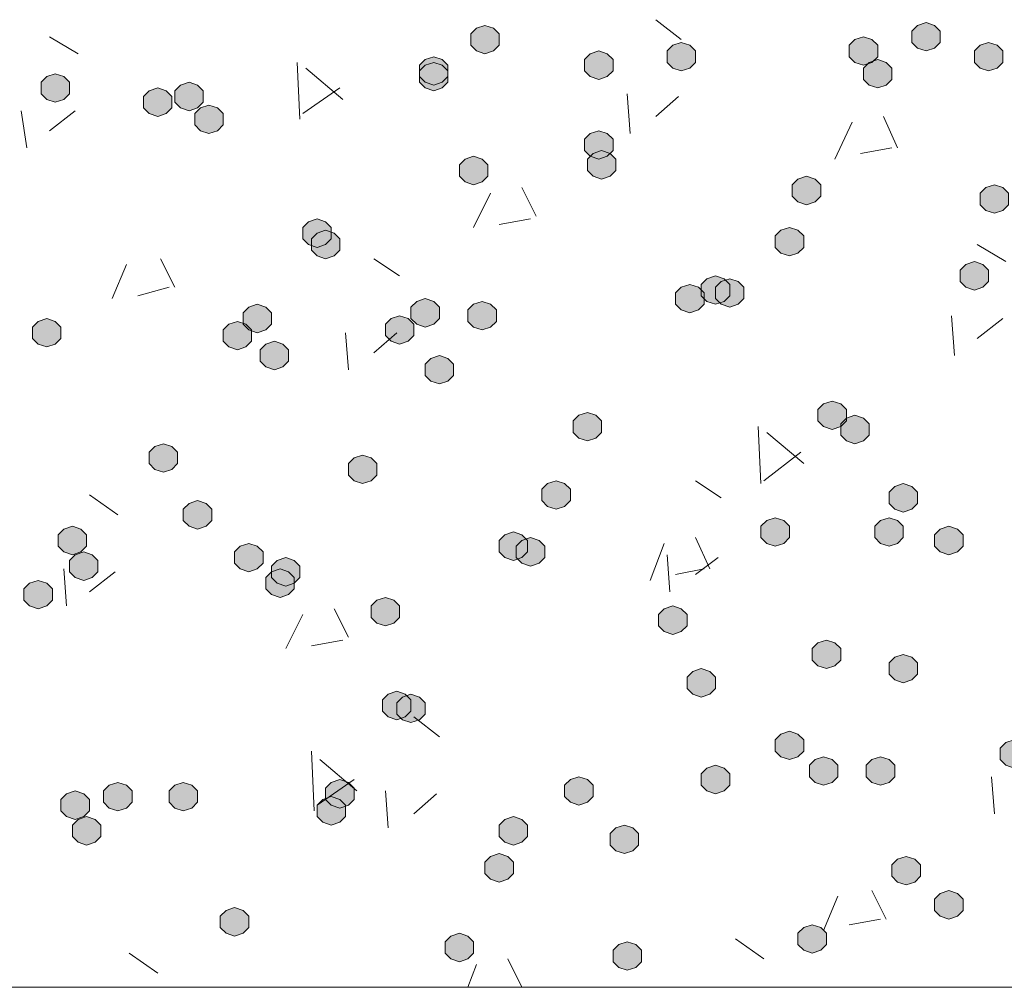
# Model space of a CAD drawing. Header units: millimetres. Extents: x 1527433 to 14789979, y -66543 to 11310.
# Tile 21 of 122: x 1947577 to 1948309, y -64455 to -63736. Entities that reach past the tile are written whole.
import ezdxf

# ---------------------------------------------------------------- set-up
doc = ezdxf.new("R2010")
doc.units = ezdxf.units.MM

msp = doc.modelspace()

# ---------------------------------------------------------------- hatches: boundary and pattern name
h = msp.add_hatch(color=7)
h.dxf.hatch_style = 2
h.paths.add_polyline_path([(1947923.083, -63740.062), (1947916.733, -63742.179), (1947912.5, -63746.412), (1947912.5, -63754.879), (1947916.733, -63759.112), (1947923.083, -63761.229), (1947929.433, -63759.112), (1947933.667, -63754.879), (1947933.667, -63746.412), (1947929.433, -63742.179)])
h = msp.add_hatch(color=7)
h.dxf.hatch_style = 2
h.paths.add_polyline_path([(1948251.167, -63737.945), (1948244.817, -63740.062), (1948240.583, -63744.295), (1948240.583, -63752.762), (1948244.817, -63756.995), (1948251.167, -63759.112), (1948257.517, -63756.995), (1948261.75, -63752.762), (1948261.75, -63744.295), (1948257.517, -63740.062)])
h = msp.add_hatch(color=7)
h.dxf.hatch_style = 2
h.paths.add_polyline_path([(1948204.6, -63748.529), (1948198.25, -63750.645), (1948194.017, -63754.879), (1948194.017, -63763.345), (1948198.25, -63767.579), (1948204.6, -63769.695), (1948210.95, -63767.579), (1948215.183, -63763.345), (1948215.183, -63754.879), (1948210.95, -63750.645)])
h = msp.add_hatch(color=7)
h.dxf.hatch_style = 2
h.paths.add_polyline_path([(1948007.75, -63759.112), (1948001.4, -63761.229), (1947997.167, -63765.462), (1947997.167, -63773.929), (1948001.4, -63778.162), (1948007.75, -63780.279), (1948014.1, -63778.162), (1948018.333, -63773.929), (1948018.333, -63765.462), (1948014.1, -63761.229)])
h = msp.add_hatch(color=7)
h.dxf.hatch_style = 2
h.paths.add_polyline_path([(1948069.133, -63752.762), (1948062.783, -63754.879), (1948058.55, -63759.112), (1948058.55, -63767.579), (1948062.783, -63771.812), (1948069.133, -63773.929), (1948075.483, -63771.812), (1948079.717, -63767.579), (1948079.717, -63759.112), (1948075.483, -63754.879)])
h = msp.add_hatch(color=7)
h.dxf.hatch_style = 2
h.paths.add_polyline_path([(1948297.733, -63752.762), (1948291.383, -63754.879), (1948287.15, -63759.112), (1948287.15, -63767.579), (1948291.383, -63771.812), (1948297.733, -63773.929), (1948304.083, -63771.812), (1948308.317, -63767.579), (1948308.317, -63759.112), (1948304.083, -63754.879)])
h = msp.add_hatch(color=7)
h.dxf.hatch_style = 2
h.paths.add_polyline_path([(1947884.983, -63763.345), (1947878.633, -63765.462), (1947874.4, -63769.695), (1947874.4, -63778.162), (1947878.633, -63782.395), (1947884.983, -63784.512), (1947891.333, -63782.395), (1947895.567, -63778.162), (1947895.567, -63769.695), (1947891.333, -63765.462)])
h = msp.add_hatch(color=7)
h.dxf.hatch_style = 2
h.paths.add_polyline_path([(1948215.183, -63765.462), (1948208.833, -63767.579), (1948204.6, -63771.812), (1948204.6, -63780.279), (1948208.833, -63784.512), (1948215.183, -63786.629), (1948221.533, -63784.512), (1948225.767, -63780.279), (1948225.767, -63771.812), (1948221.533, -63767.579)])
h = msp.add_hatch(color=7)
h.dxf.hatch_style = 2
h.paths.add_polyline_path([(1947884.983, -63767.579), (1947878.633, -63769.695), (1947874.4, -63773.929), (1947874.4, -63782.395), (1947878.633, -63786.629), (1947884.983, -63788.745), (1947891.333, -63786.629), (1947895.567, -63782.395), (1947895.567, -63773.929), (1947891.333, -63769.695)])
h = msp.add_hatch(color=7)
h.dxf.hatch_style = 2
h.paths.add_polyline_path([(1947603.467, -63776.045), (1947597.117, -63778.162), (1947592.883, -63782.395), (1947592.883, -63790.862), (1947597.117, -63795.095), (1947603.467, -63797.212), (1947609.817, -63795.095), (1947614.05, -63790.862), (1947614.05, -63782.395), (1947609.817, -63778.162)])
h = msp.add_hatch(color=7)
h.dxf.hatch_style = 2
h.paths.add_polyline_path([(1947679.667, -63786.629), (1947673.317, -63788.745), (1947669.083, -63792.979), (1947669.083, -63801.445), (1947673.317, -63805.679), (1947679.667, -63807.795), (1947686.017, -63805.679), (1947690.25, -63801.445), (1947690.25, -63792.979), (1947686.017, -63788.745)])
h = msp.add_hatch(color=7)
h.dxf.hatch_style = 2
h.paths.add_polyline_path([(1947702.95, -63782.395), (1947696.6, -63784.512), (1947692.367, -63788.745), (1947692.367, -63797.212), (1947696.6, -63801.445), (1947702.95, -63803.562), (1947709.3, -63801.445), (1947713.533, -63797.212), (1947713.533, -63788.745), (1947709.3, -63784.512)])
h = msp.add_hatch(color=7)
h.dxf.hatch_style = 2
h.paths.add_polyline_path([(1947717.767, -63799.329), (1947711.417, -63801.445), (1947707.183, -63805.679), (1947707.183, -63814.145), (1947711.417, -63818.379), (1947717.767, -63820.495), (1947724.117, -63818.379), (1947728.35, -63814.145), (1947728.35, -63805.679), (1947724.117, -63801.445)])
h = msp.add_hatch(color=7)
h.dxf.hatch_style = 2
h.paths.add_polyline_path([(1948007.75, -63818.379), (1948001.4, -63820.495), (1947997.167, -63824.729), (1947997.167, -63833.195), (1948001.4, -63837.429), (1948007.75, -63839.545), (1948014.1, -63837.429), (1948018.333, -63833.195), (1948018.333, -63824.729), (1948014.1, -63820.495)])
h = msp.add_hatch(color=7)
h.dxf.hatch_style = 2
h.paths.add_polyline_path([(1947914.617, -63837.429), (1947908.267, -63839.545), (1947904.033, -63843.779), (1947904.033, -63852.245), (1947908.267, -63856.479), (1947914.617, -63858.595), (1947920.967, -63856.479), (1947925.2, -63852.245), (1947925.2, -63843.779), (1947920.967, -63839.545)])
h = msp.add_hatch(color=7)
h.dxf.hatch_style = 2
h.paths.add_polyline_path([(1948009.867, -63833.195), (1948003.517, -63835.312), (1947999.283, -63839.545), (1947999.283, -63848.012), (1948003.517, -63852.245), (1948009.867, -63854.362), (1948016.217, -63852.245), (1948020.45, -63848.012), (1948020.45, -63839.545), (1948016.217, -63835.312)])
h = msp.add_hatch(color=7)
h.dxf.hatch_style = 2
h.paths.add_polyline_path([(1948162.267, -63852.245), (1948155.917, -63854.362), (1948151.683, -63858.595), (1948151.683, -63867.062), (1948155.917, -63871.295), (1948162.267, -63873.412), (1948168.617, -63871.295), (1948172.85, -63867.062), (1948172.85, -63858.595), (1948168.617, -63854.362)])
h = msp.add_hatch(color=7)
h.dxf.hatch_style = 2
h.paths.add_polyline_path([(1948301.967, -63858.595), (1948295.617, -63860.712), (1948291.383, -63864.945), (1948291.383, -63873.412), (1948295.617, -63877.645), (1948301.967, -63879.762), (1948308.317, -63877.645), (1948312.55, -63873.412), (1948312.55, -63864.945), (1948308.317, -63860.712)])
h = msp.add_hatch(color=7)
h.dxf.hatch_style = 2
h.paths.add_polyline_path([(1947798.2, -63883.995), (1947791.85, -63886.112), (1947787.617, -63890.345), (1947787.617, -63898.812), (1947791.85, -63903.045), (1947798.2, -63905.162), (1947804.55, -63903.045), (1947808.783, -63898.812), (1947808.783, -63890.345), (1947804.55, -63886.112)])
h = msp.add_hatch(color=7)
h.dxf.hatch_style = 2
h.paths.add_polyline_path([(1948149.567, -63890.345), (1948143.217, -63892.462), (1948138.983, -63896.695), (1948138.983, -63905.162), (1948143.217, -63909.395), (1948149.567, -63911.512), (1948155.917, -63909.395), (1948160.15, -63905.162), (1948160.15, -63896.695), (1948155.917, -63892.462)])
h = msp.add_hatch(color=7)
h.dxf.hatch_style = 2
h.paths.add_polyline_path([(1947804.55, -63892.462), (1947798.2, -63894.579), (1947793.967, -63898.812), (1947793.967, -63907.279), (1947798.2, -63911.512), (1947804.55, -63913.629), (1947810.9, -63911.512), (1947815.133, -63907.279), (1947815.133, -63898.812), (1947810.9, -63894.579)])
h = msp.add_hatch(color=7)
h.dxf.hatch_style = 2
h.paths.add_polyline_path([(1948287.15, -63915.745), (1948280.8, -63917.862), (1948276.567, -63922.095), (1948276.567, -63930.562), (1948280.8, -63934.795), (1948287.15, -63936.912), (1948293.5, -63934.795), (1948297.733, -63930.562), (1948297.733, -63922.095), (1948293.5, -63917.862)])
h = msp.add_hatch(color=7)
h.dxf.hatch_style = 2
h.paths.add_polyline_path([(1948094.533, -63926.329), (1948088.183, -63928.445), (1948083.95, -63932.679), (1948083.95, -63941.145), (1948088.183, -63945.379), (1948094.533, -63947.495), (1948100.883, -63945.379), (1948105.117, -63941.145), (1948105.117, -63932.679), (1948100.883, -63928.445)])
h = msp.add_hatch(color=7)
h.dxf.hatch_style = 2
h.paths.add_polyline_path([(1948075.483, -63932.679), (1948069.133, -63934.795), (1948064.9, -63939.029), (1948064.9, -63947.495), (1948069.133, -63951.729), (1948075.483, -63953.845), (1948081.833, -63951.729), (1948086.067, -63947.495), (1948086.067, -63939.029), (1948081.833, -63934.795)])
h = msp.add_hatch(color=7)
h.dxf.hatch_style = 2
h.paths.add_polyline_path([(1948105.117, -63928.445), (1948098.767, -63930.562), (1948094.533, -63934.795), (1948094.533, -63943.262), (1948098.767, -63947.495), (1948105.117, -63949.612), (1948111.467, -63947.495), (1948115.7, -63943.262), (1948115.7, -63934.795), (1948111.467, -63930.562)])
h = msp.add_hatch(color=7)
h.dxf.hatch_style = 2
h.paths.add_polyline_path([(1947753.75, -63947.495), (1947747.4, -63949.612), (1947743.167, -63953.845), (1947743.167, -63962.312), (1947747.4, -63966.545), (1947753.75, -63968.662), (1947760.1, -63966.545), (1947764.333, -63962.312), (1947764.333, -63953.845), (1947760.1, -63949.612)])
h = msp.add_hatch(color=7)
h.dxf.hatch_style = 2
h.paths.add_polyline_path([(1947878.633, -63943.262), (1947872.283, -63945.379), (1947868.05, -63949.612), (1947868.05, -63958.079), (1947872.283, -63962.312), (1947878.633, -63964.429), (1947884.983, -63962.312), (1947889.217, -63958.079), (1947889.217, -63949.612), (1947884.983, -63945.379)])
h = msp.add_hatch(color=7)
h.dxf.hatch_style = 2
h.paths.add_polyline_path([(1947920.967, -63945.379), (1947914.617, -63947.495), (1947910.383, -63951.729), (1947910.383, -63960.195), (1947914.617, -63964.429), (1947920.967, -63966.545), (1947927.317, -63964.429), (1947931.55, -63960.195), (1947931.55, -63951.729), (1947927.317, -63947.495)])
h = msp.add_hatch(color=7)
h.dxf.hatch_style = 2
h.paths.add_polyline_path([(1947859.583, -63955.962), (1947853.233, -63958.079), (1947849, -63962.312), (1947849, -63970.779), (1947853.233, -63975.012), (1947859.583, -63977.129), (1947865.933, -63975.012), (1947870.167, -63970.779), (1947870.167, -63962.312), (1947865.933, -63958.079)])
h = msp.add_hatch(color=7)
h.dxf.hatch_style = 2
h.paths.add_polyline_path([(1947597.117, -63958.079), (1947590.767, -63960.195), (1947586.533, -63964.429), (1947586.533, -63972.895), (1947590.767, -63977.129), (1947597.117, -63979.245), (1947603.467, -63977.129), (1947607.7, -63972.895), (1947607.7, -63964.429), (1947603.467, -63960.195)])
h = msp.add_hatch(color=7)
h.dxf.hatch_style = 2
h.paths.add_polyline_path([(1947738.933, -63960.195), (1947732.583, -63962.312), (1947728.35, -63966.545), (1947728.35, -63975.012), (1947732.583, -63979.245), (1947738.933, -63981.362), (1947745.283, -63979.245), (1947749.517, -63975.012), (1947749.517, -63966.545), (1947745.283, -63962.312)])
h = msp.add_hatch(color=7)
h.dxf.hatch_style = 2
h.paths.add_polyline_path([(1947766.45, -63975.012), (1947760.1, -63977.129), (1947755.867, -63981.362), (1947755.867, -63989.829), (1947760.1, -63994.062), (1947766.45, -63996.179), (1947772.8, -63994.062), (1947777.033, -63989.829), (1947777.033, -63981.362), (1947772.8, -63977.129)])
h = msp.add_hatch(color=7)
h.dxf.hatch_style = 2
h.paths.add_polyline_path([(1947889.217, -63985.595), (1947882.867, -63987.712), (1947878.633, -63991.945), (1947878.633, -64000.412), (1947882.867, -64004.645), (1947889.217, -64006.762), (1947895.567, -64004.645), (1947899.8, -64000.412), (1947899.8, -63991.945), (1947895.567, -63987.712)])
h = msp.add_hatch(color=7)
h.dxf.hatch_style = 2
h.paths.add_polyline_path([(1948181.317, -64019.462), (1948174.967, -64021.579), (1948170.733, -64025.812), (1948170.733, -64034.279), (1948174.967, -64038.512), (1948181.317, -64040.629), (1948187.667, -64038.512), (1948191.9, -64034.279), (1948191.9, -64025.812), (1948187.667, -64021.579)])
h = msp.add_hatch(color=7)
h.dxf.hatch_style = 2
h.paths.add_polyline_path([(1947999.283, -64027.929), (1947992.933, -64030.045), (1947988.7, -64034.279), (1947988.7, -64042.745), (1947992.933, -64046.979), (1947999.283, -64049.095), (1948005.633, -64046.979), (1948009.867, -64042.745), (1948009.867, -64034.279), (1948005.633, -64030.045)])
h = msp.add_hatch(color=7)
h.dxf.hatch_style = 2
h.paths.add_polyline_path([(1948198.25, -64030.045), (1948191.9, -64032.162), (1948187.667, -64036.395), (1948187.667, -64044.862), (1948191.9, -64049.095), (1948198.25, -64051.212), (1948204.6, -64049.095), (1948208.833, -64044.862), (1948208.833, -64036.395), (1948204.6, -64032.162)])
h = msp.add_hatch(color=7)
h.dxf.hatch_style = 2
h.paths.add_polyline_path([(1947683.9, -64051.212), (1947677.55, -64053.329), (1947673.317, -64057.562), (1947673.317, -64066.029), (1947677.55, -64070.262), (1947683.9, -64072.379), (1947690.25, -64070.262), (1947694.483, -64066.029), (1947694.483, -64057.562), (1947690.25, -64053.329)])
h = msp.add_hatch(color=7)
h.dxf.hatch_style = 2
h.paths.add_polyline_path([(1947832.067, -64059.679), (1947825.717, -64061.795), (1947821.483, -64066.029), (1947821.483, -64074.495), (1947825.717, -64078.729), (1947832.067, -64080.845), (1947838.417, -64078.729), (1947842.65, -64074.495), (1947842.65, -64066.029), (1947838.417, -64061.795)])
h = msp.add_hatch(color=7)
h.dxf.hatch_style = 2
h.paths.add_polyline_path([(1947976, -64078.729), (1947969.65, -64080.845), (1947965.417, -64085.079), (1947965.417, -64093.545), (1947969.65, -64097.779), (1947976, -64099.895), (1947982.35, -64097.779), (1947986.583, -64093.545), (1947986.583, -64085.079), (1947982.35, -64080.845)])
h = msp.add_hatch(color=7)
h.dxf.hatch_style = 2
h.paths.add_polyline_path([(1948234.233, -64080.845), (1948227.883, -64082.962), (1948223.65, -64087.195), (1948223.65, -64095.662), (1948227.883, -64099.895), (1948234.233, -64102.012), (1948240.583, -64099.895), (1948244.817, -64095.662), (1948244.817, -64087.195), (1948240.583, -64082.962)])
h = msp.add_hatch(color=7)
h.dxf.hatch_style = 2
h.paths.add_polyline_path([(1947709.3, -64093.545), (1947702.95, -64095.662), (1947698.717, -64099.895), (1947698.717, -64108.362), (1947702.95, -64112.595), (1947709.3, -64114.712), (1947715.65, -64112.595), (1947719.883, -64108.362), (1947719.883, -64099.895), (1947715.65, -64095.662)])
h = msp.add_hatch(color=7)
h.dxf.hatch_style = 2
h.paths.add_polyline_path([(1948138.983, -64106.245), (1948132.633, -64108.362), (1948128.4, -64112.595), (1948128.4, -64121.062), (1948132.633, -64125.295), (1948138.983, -64127.412), (1948145.333, -64125.295), (1948149.567, -64121.062), (1948149.567, -64112.595), (1948145.333, -64108.362)])
h = msp.add_hatch(color=7)
h.dxf.hatch_style = 2
h.paths.add_polyline_path([(1948223.65, -64106.245), (1948217.3, -64108.362), (1948213.067, -64112.595), (1948213.067, -64121.062), (1948217.3, -64125.295), (1948223.65, -64127.412), (1948230, -64125.295), (1948234.233, -64121.062), (1948234.233, -64112.595), (1948230, -64108.362)])
h = msp.add_hatch(color=7)
h.dxf.hatch_style = 2
h.paths.add_polyline_path([(1947616.167, -64112.595), (1947609.817, -64114.712), (1947605.583, -64118.945), (1947605.583, -64127.412), (1947609.817, -64131.645), (1947616.167, -64133.762), (1947622.517, -64131.645), (1947626.75, -64127.412), (1947626.75, -64118.945), (1947622.517, -64114.712)])
h = msp.add_hatch(color=7)
h.dxf.hatch_style = 2
h.paths.add_polyline_path([(1947944.25, -64116.829), (1947937.9, -64118.945), (1947933.667, -64123.179), (1947933.667, -64131.645), (1947937.9, -64135.879), (1947944.25, -64137.995), (1947950.6, -64135.879), (1947954.833, -64131.645), (1947954.833, -64123.179), (1947950.6, -64118.945)])
h = msp.add_hatch(color=7)
h.dxf.hatch_style = 2
h.paths.add_polyline_path([(1948268.1, -64112.595), (1948261.75, -64114.712), (1948257.517, -64118.945), (1948257.517, -64127.412), (1948261.75, -64131.645), (1948268.1, -64133.762), (1948274.45, -64131.645), (1948278.683, -64127.412), (1948278.683, -64118.945), (1948274.45, -64114.712)])
h = msp.add_hatch(color=7)
h.dxf.hatch_style = 2
h.paths.add_polyline_path([(1947747.4, -64125.295), (1947741.05, -64127.412), (1947736.817, -64131.645), (1947736.817, -64140.112), (1947741.05, -64144.345), (1947747.4, -64146.462), (1947753.75, -64144.345), (1947757.983, -64140.112), (1947757.983, -64131.645), (1947753.75, -64127.412)])
h = msp.add_hatch(color=7)
h.dxf.hatch_style = 2
h.paths.add_polyline_path([(1947956.95, -64121.062), (1947950.6, -64123.179), (1947946.367, -64127.412), (1947946.367, -64135.879), (1947950.6, -64140.112), (1947956.95, -64142.229), (1947963.3, -64140.112), (1947967.533, -64135.879), (1947967.533, -64127.412), (1947963.3, -64123.179)])
h = msp.add_hatch(color=7)
h.dxf.hatch_style = 2
h.paths.add_polyline_path([(1947624.633, -64131.645), (1947618.283, -64133.762), (1947614.05, -64137.995), (1947614.05, -64146.462), (1947618.283, -64150.695), (1947624.633, -64152.812), (1947630.983, -64150.695), (1947635.217, -64146.462), (1947635.217, -64137.995), (1947630.983, -64133.762)])
h = msp.add_hatch(color=7)
h.dxf.hatch_style = 2
h.paths.add_polyline_path([(1947774.917, -64135.879), (1947768.567, -64137.995), (1947764.333, -64142.229), (1947764.333, -64150.695), (1947768.567, -64154.929), (1947774.917, -64157.045), (1947781.267, -64154.929), (1947785.5, -64150.695), (1947785.5, -64142.229), (1947781.267, -64137.995)])
h = msp.add_hatch(color=7)
h.dxf.hatch_style = 2
h.paths.add_polyline_path([(1947770.683, -64144.345), (1947764.333, -64146.462), (1947760.1, -64150.695), (1947760.1, -64159.162), (1947764.333, -64163.395), (1947770.683, -64165.512), (1947777.033, -64163.395), (1947781.267, -64159.162), (1947781.267, -64150.695), (1947777.033, -64146.462)])
h = msp.add_hatch(color=7)
h.dxf.hatch_style = 2
h.paths.add_polyline_path([(1947590.767, -64152.812), (1947584.417, -64154.929), (1947580.183, -64159.162), (1947580.183, -64167.629), (1947584.417, -64171.862), (1947590.767, -64173.979), (1947597.117, -64171.862), (1947601.35, -64167.629), (1947601.35, -64159.162), (1947597.117, -64154.929)])
h = msp.add_hatch(color=7)
h.dxf.hatch_style = 2
h.paths.add_polyline_path([(1947849, -64165.512), (1947842.65, -64167.629), (1947838.417, -64171.862), (1947838.417, -64180.329), (1947842.65, -64184.562), (1947849, -64186.679), (1947855.35, -64184.562), (1947859.583, -64180.329), (1947859.583, -64171.862), (1947855.35, -64167.629)])
h = msp.add_hatch(color=7)
h.dxf.hatch_style = 2
h.paths.add_polyline_path([(1948062.783, -64171.862), (1948056.433, -64173.979), (1948052.2, -64178.212), (1948052.2, -64186.679), (1948056.433, -64190.912), (1948062.783, -64193.029), (1948069.133, -64190.912), (1948073.367, -64186.679), (1948073.367, -64178.212), (1948069.133, -64173.979)])
h = msp.add_hatch(color=7)
h.dxf.hatch_style = 2
h.paths.add_polyline_path([(1948177.083, -64197.262), (1948170.733, -64199.379), (1948166.5, -64203.612), (1948166.5, -64212.079), (1948170.733, -64216.312), (1948177.083, -64218.429), (1948183.433, -64216.312), (1948187.667, -64212.079), (1948187.667, -64203.612), (1948183.433, -64199.379)])
h = msp.add_hatch(color=7)
h.dxf.hatch_style = 2
h.paths.add_polyline_path([(1948234.233, -64207.845), (1948227.883, -64209.962), (1948223.65, -64214.195), (1948223.65, -64222.662), (1948227.883, -64226.895), (1948234.233, -64229.012), (1948240.583, -64226.895), (1948244.817, -64222.662), (1948244.817, -64214.195), (1948240.583, -64209.962)])
h = msp.add_hatch(color=7)
h.dxf.hatch_style = 2
h.paths.add_polyline_path([(1948083.95, -64218.429), (1948077.6, -64220.545), (1948073.367, -64224.779), (1948073.367, -64233.245), (1948077.6, -64237.479), (1948083.95, -64239.595), (1948090.3, -64237.479), (1948094.533, -64233.245), (1948094.533, -64224.779), (1948090.3, -64220.545)])
h = msp.add_hatch(color=7)
h.dxf.hatch_style = 2
h.paths.add_polyline_path([(1947857.467, -64235.362), (1947851.117, -64237.479), (1947846.883, -64241.712), (1947846.883, -64250.179), (1947851.117, -64254.412), (1947857.467, -64256.529), (1947863.817, -64254.412), (1947868.05, -64250.179), (1947868.05, -64241.712), (1947863.817, -64237.479)])
h = msp.add_hatch(color=7)
h.dxf.hatch_style = 2
h.paths.add_polyline_path([(1947868.05, -64237.479), (1947861.7, -64239.595), (1947857.467, -64243.829), (1947857.467, -64252.295), (1947861.7, -64256.529), (1947868.05, -64258.645), (1947874.4, -64256.529), (1947878.633, -64252.295), (1947878.633, -64243.829), (1947874.4, -64239.595)])
h = msp.add_hatch(color=7)
h.dxf.hatch_style = 2
h.paths.add_polyline_path([(1948149.567, -64264.995), (1948143.217, -64267.112), (1948138.983, -64271.345), (1948138.983, -64279.812), (1948143.217, -64284.045), (1948149.567, -64286.162), (1948155.917, -64284.045), (1948160.15, -64279.812), (1948160.15, -64271.345), (1948155.917, -64267.112)])
h = msp.add_hatch(color=7)
h.dxf.hatch_style = 2
h.paths.add_polyline_path([(1948316.783, -64271.345), (1948310.433, -64273.462), (1948306.2, -64277.695), (1948306.2, -64286.162), (1948310.433, -64290.395), (1948316.783, -64292.512), (1948323.133, -64290.395), (1948327.367, -64286.162), (1948327.367, -64277.695), (1948323.133, -64273.462)])
h = msp.add_hatch(color=7)
h.dxf.hatch_style = 2
h.paths.add_polyline_path([(1948174.967, -64284.045), (1948168.617, -64286.162), (1948164.383, -64290.395), (1948164.383, -64298.862), (1948168.617, -64303.095), (1948174.967, -64305.212), (1948181.317, -64303.095), (1948185.55, -64298.862), (1948185.55, -64290.395), (1948181.317, -64286.162)])
h = msp.add_hatch(color=7)
h.dxf.hatch_style = 2
h.paths.add_polyline_path([(1948217.3, -64284.045), (1948210.95, -64286.162), (1948206.717, -64290.395), (1948206.717, -64298.862), (1948210.95, -64303.095), (1948217.3, -64305.212), (1948223.65, -64303.095), (1948227.883, -64298.862), (1948227.883, -64290.395), (1948223.65, -64286.162)])
h = msp.add_hatch(color=7)
h.dxf.hatch_style = 2
h.paths.add_polyline_path([(1948094.533, -64290.395), (1948088.183, -64292.512), (1948083.95, -64296.745), (1948083.95, -64305.212), (1948088.183, -64309.445), (1948094.533, -64311.562), (1948100.883, -64309.445), (1948105.117, -64305.212), (1948105.117, -64296.745), (1948100.883, -64292.512)])
h = msp.add_hatch(color=7)
h.dxf.hatch_style = 2
h.paths.add_polyline_path([(1947815.133, -64300.979), (1947808.783, -64303.095), (1947804.55, -64307.329), (1947804.55, -64315.795), (1947808.783, -64320.029), (1947815.133, -64322.145), (1947821.483, -64320.029), (1947825.717, -64315.795), (1947825.717, -64307.329), (1947821.483, -64303.095)])
h = msp.add_hatch(color=7)
h.dxf.hatch_style = 2
h.paths.add_polyline_path([(1947992.933, -64298.862), (1947986.583, -64300.979), (1947982.35, -64305.212), (1947982.35, -64313.679), (1947986.583, -64317.912), (1947992.933, -64320.029), (1947999.283, -64317.912), (1948003.517, -64313.679), (1948003.517, -64305.212), (1947999.283, -64300.979)])
h = msp.add_hatch(color=7)
h.dxf.hatch_style = 2
h.paths.add_polyline_path([(1947650.033, -64303.095), (1947643.683, -64305.212), (1947639.45, -64309.445), (1947639.45, -64317.912), (1947643.683, -64322.145), (1947650.033, -64324.262), (1947656.383, -64322.145), (1947660.617, -64317.912), (1947660.617, -64309.445), (1947656.383, -64305.212)])
h = msp.add_hatch(color=7)
h.dxf.hatch_style = 2
h.paths.add_polyline_path([(1947698.717, -64303.095), (1947692.367, -64305.212), (1947688.133, -64309.445), (1947688.133, -64317.912), (1947692.367, -64322.145), (1947698.717, -64324.262), (1947705.067, -64322.145), (1947709.3, -64317.912), (1947709.3, -64309.445), (1947705.067, -64305.212)])
h = msp.add_hatch(color=7)
h.dxf.hatch_style = 2
h.paths.add_polyline_path([(1947618.283, -64309.445), (1947611.933, -64311.562), (1947607.7, -64315.795), (1947607.7, -64324.262), (1947611.933, -64328.495), (1947618.283, -64330.612), (1947624.633, -64328.495), (1947628.867, -64324.262), (1947628.867, -64315.795), (1947624.633, -64311.562)])
h = msp.add_hatch(color=7)
h.dxf.hatch_style = 2
h.paths.add_polyline_path([(1947808.783, -64313.679), (1947802.433, -64315.795), (1947798.2, -64320.029), (1947798.2, -64328.495), (1947802.433, -64332.729), (1947808.783, -64334.845), (1947815.133, -64332.729), (1947819.367, -64328.495), (1947819.367, -64320.029), (1947815.133, -64315.795)])
h = msp.add_hatch(color=7)
h.dxf.hatch_style = 2
h.paths.add_polyline_path([(1947626.75, -64328.495), (1947620.4, -64330.612), (1947616.167, -64334.845), (1947616.167, -64343.312), (1947620.4, -64347.545), (1947626.75, -64349.662), (1947633.1, -64347.545), (1947637.333, -64343.312), (1947637.333, -64334.845), (1947633.1, -64330.612)])
h = msp.add_hatch(color=7)
h.dxf.hatch_style = 2
h.paths.add_polyline_path([(1947944.25, -64328.495), (1947937.9, -64330.612), (1947933.667, -64334.845), (1947933.667, -64343.312), (1947937.9, -64347.545), (1947944.25, -64349.662), (1947950.6, -64347.545), (1947954.833, -64343.312), (1947954.833, -64334.845), (1947950.6, -64330.612)])
h = msp.add_hatch(color=7)
h.dxf.hatch_style = 2
h.paths.add_polyline_path([(1948026.8, -64334.845), (1948020.45, -64336.962), (1948016.217, -64341.195), (1948016.217, -64349.662), (1948020.45, -64353.895), (1948026.8, -64356.012), (1948033.15, -64353.895), (1948037.383, -64349.662), (1948037.383, -64341.195), (1948033.15, -64336.962)])
h = msp.add_hatch(color=7)
h.dxf.hatch_style = 2
h.paths.add_polyline_path([(1947933.667, -64356.012), (1947927.317, -64358.129), (1947923.083, -64362.362), (1947923.083, -64370.829), (1947927.317, -64375.062), (1947933.667, -64377.179), (1947940.017, -64375.062), (1947944.25, -64370.829), (1947944.25, -64362.362), (1947940.017, -64358.129)])
h = msp.add_hatch(color=7)
h.dxf.hatch_style = 2
h.paths.add_polyline_path([(1948236.35, -64358.129), (1948230, -64360.245), (1948225.767, -64364.479), (1948225.767, -64372.945), (1948230, -64377.179), (1948236.35, -64379.295), (1948242.7, -64377.179), (1948246.933, -64372.945), (1948246.933, -64364.479), (1948242.7, -64360.245)])
h = msp.add_hatch(color=7)
h.dxf.hatch_style = 2
h.paths.add_polyline_path([(1948268.1, -64383.529), (1948261.75, -64385.645), (1948257.517, -64389.879), (1948257.517, -64398.345), (1948261.75, -64402.579), (1948268.1, -64404.695), (1948274.45, -64402.579), (1948278.683, -64398.345), (1948278.683, -64389.879), (1948274.45, -64385.645)])
h = msp.add_hatch(color=7)
h.dxf.hatch_style = 2
h.paths.add_polyline_path([(1947736.817, -64396.229), (1947730.467, -64398.345), (1947726.233, -64402.579), (1947726.233, -64411.045), (1947730.467, -64415.279), (1947736.817, -64417.395), (1947743.167, -64415.279), (1947747.4, -64411.045), (1947747.4, -64402.579), (1947743.167, -64398.345)])
h = msp.add_hatch(color=7)
h.dxf.hatch_style = 2
h.paths.add_polyline_path([(1948166.5, -64408.929), (1948160.15, -64411.045), (1948155.917, -64415.279), (1948155.917, -64423.745), (1948160.15, -64427.979), (1948166.5, -64430.095), (1948172.85, -64427.979), (1948177.083, -64423.745), (1948177.083, -64415.279), (1948172.85, -64411.045)])
h = msp.add_hatch(color=7)
h.dxf.hatch_style = 2
h.paths.add_polyline_path([(1947904.033, -64415.279), (1947897.683, -64417.395), (1947893.45, -64421.629), (1947893.45, -64430.095), (1947897.683, -64434.329), (1947904.033, -64436.445), (1947910.383, -64434.329), (1947914.617, -64430.095), (1947914.617, -64421.629), (1947910.383, -64417.395)])
h = msp.add_hatch(color=7)
h.dxf.hatch_style = 2
h.paths.add_polyline_path([(1948028.917, -64421.629), (1948022.567, -64423.745), (1948018.333, -64427.979), (1948018.333, -64436.445), (1948022.567, -64440.679), (1948028.917, -64442.795), (1948035.267, -64440.679), (1948039.5, -64436.445), (1948039.5, -64427.979), (1948035.267, -64423.745)])

# ---------------------------------------------------------------- linework, layer by layer
at = {"color": 7, "lineweight": 0}
for points in [[(1948069.133, -63750.645), (1948050.083, -63735.829)], [(1947620.4, -63761.229), (1947599.233, -63748.529)], [(1947785.5, -63809.912), (1947783.383, -63767.579)], [(1947817.25, -63795.095), (1947789.733, -63771.812)], [(1947787.617, -63805.679), (1947815.133, -63786.629)], [(1948031.033, -63820.495), (1948028.917, -63790.862)], [(1948050.083, -63807.795), (1948067.017, -63792.979)], [(1947582.3, -63831.079), (1947578.067, -63803.562)], [(1947599.233, -63818.379), (1947618.283, -63803.562)], [(1948230, -63831.079), (1948219.417, -63807.795)], [(1948183.433, -63839.545), (1948196.133, -63812.029)], [(1948202.483, -63835.312), (1948225.767, -63831.079)], [(1947961.183, -63881.879), (1947950.6, -63860.712)], [(1947914.617, -63890.345), (1947927.317, -63864.945)], [(1947933.667, -63888.229), (1947956.95, -63883.995)], [(1948310.433, -63915.745), (1948289.267, -63903.045)], [(1947692.367, -63934.795), (1947681.783, -63913.629)], [(1947859.583, -63926.329), (1947840.533, -63913.629)], [(1947645.8, -63943.262), (1947656.383, -63917.862)], [(1947664.85, -63941.145), (1947688.133, -63934.795)], [(1948272.333, -63985.595), (1948270.217, -63955.962)], [(1948289.267, -63972.895), (1948308.317, -63958.079)], [(1947821.483, -63996.179), (1947819.367, -63968.662)], [(1947840.533, -63983.479), (1947857.467, -63968.662)], [(1948128.4, -64080.845), (1948126.283, -64038.512)], [(1948160.15, -64066.029), (1948132.633, -64042.745)], [(1948130.517, -64078.729), (1948158.033, -64057.562)], [(1948098.767, -64091.429), (1948079.717, -64078.729)], [(1947650.033, -64104.129), (1947628.867, -64089.312)], [(1948045.85, -64152.812), (1948056.433, -64125.295)], [(1948090.3, -64144.345), (1948079.717, -64121.062)], [(1948060.667, -64161.279), (1948058.55, -64133.762)], [(1948079.717, -64148.579), (1948096.65, -64135.879)], [(1947611.933, -64171.862), (1947609.817, -64144.345)], [(1947628.867, -64161.279), (1947647.917, -64146.462)], [(1948064.9, -64148.579), (1948086.067, -64144.345)], [(1947821.483, -64195.145), (1947810.9, -64173.979)], [(1947774.917, -64203.612), (1947787.617, -64178.212)], [(1947793.967, -64201.495), (1947817.25, -64197.262)], [(1947889.217, -64269.229), (1947870.167, -64254.412)], [(1947796.083, -64324.262), (1947793.967, -64279.812)], [(1947827.833, -64309.445), (1947800.317, -64286.162)], [(1947798.2, -64320.029), (1947825.717, -64300.979)], [(1948301.967, -64326.379), (1948299.85, -64298.862)], [(1947851.117, -64336.962), (1947849, -64309.445)], [(1947870.167, -64326.379), (1947887.1, -64311.562)], [(1948174.967, -64413.162), (1948185.55, -64387.762)], [(1948221.533, -64404.695), (1948210.95, -64383.529)], [(1948194.017, -64408.929), (1948217.3, -64404.695)], [(1948130.517, -64434.329), (1948109.35, -64419.512)], [(1947679.667, -64444.912), (1947658.5, -64430.095)], [(1947910.383, -64455.495), (1947916.733, -64438.562)], [(1947950.6, -64455.495), (1947940.017, -64434.329)], [(1946805.483, -64455.495), (1950702.267, -64455.495)]]:
    msp.add_lwpolyline(points, dxfattribs=at)
for points in [[(1947923.083, -63740.062), (1947916.733, -63742.179), (1947912.5, -63746.412), (1947912.5, -63754.879), (1947916.733, -63759.112), (1947923.083, -63761.229), (1947929.433, -63759.112), (1947933.667, -63754.879), (1947933.667, -63746.412), (1947929.433, -63742.179)], [(1948251.167, -63737.945), (1948244.817, -63740.062), (1948240.583, -63744.295), (1948240.583, -63752.762), (1948244.817, -63756.995), (1948251.167, -63759.112), (1948257.517, -63756.995), (1948261.75, -63752.762), (1948261.75, -63744.295), (1948257.517, -63740.062)], [(1948204.6, -63748.529), (1948198.25, -63750.645), (1948194.017, -63754.879), (1948194.017, -63763.345), (1948198.25, -63767.579), (1948204.6, -63769.695), (1948210.95, -63767.579), (1948215.183, -63763.345), (1948215.183, -63754.879), (1948210.95, -63750.645)], [(1948007.75, -63759.112), (1948001.4, -63761.229), (1947997.167, -63765.462), (1947997.167, -63773.929), (1948001.4, -63778.162), (1948007.75, -63780.279), (1948014.1, -63778.162), (1948018.333, -63773.929), (1948018.333, -63765.462), (1948014.1, -63761.229)], [(1948069.133, -63752.762), (1948062.783, -63754.879), (1948058.55, -63759.112), (1948058.55, -63767.579), (1948062.783, -63771.812), (1948069.133, -63773.929), (1948075.483, -63771.812), (1948079.717, -63767.579), (1948079.717, -63759.112), (1948075.483, -63754.879)], [(1948297.733, -63752.762), (1948291.383, -63754.879), (1948287.15, -63759.112), (1948287.15, -63767.579), (1948291.383, -63771.812), (1948297.733, -63773.929), (1948304.083, -63771.812), (1948308.317, -63767.579), (1948308.317, -63759.112), (1948304.083, -63754.879)], [(1947884.983, -63763.345), (1947878.633, -63765.462), (1947874.4, -63769.695), (1947874.4, -63778.162), (1947878.633, -63782.395), (1947884.983, -63784.512), (1947891.333, -63782.395), (1947895.567, -63778.162), (1947895.567, -63769.695), (1947891.333, -63765.462)], [(1948215.183, -63765.462), (1948208.833, -63767.579), (1948204.6, -63771.812), (1948204.6, -63780.279), (1948208.833, -63784.512), (1948215.183, -63786.629), (1948221.533, -63784.512), (1948225.767, -63780.279), (1948225.767, -63771.812), (1948221.533, -63767.579)], [(1947884.983, -63767.579), (1947878.633, -63769.695), (1947874.4, -63773.929), (1947874.4, -63782.395), (1947878.633, -63786.629), (1947884.983, -63788.745), (1947891.333, -63786.629), (1947895.567, -63782.395), (1947895.567, -63773.929), (1947891.333, -63769.695)], [(1947603.467, -63776.045), (1947597.117, -63778.162), (1947592.883, -63782.395), (1947592.883, -63790.862), (1947597.117, -63795.095), (1947603.467, -63797.212), (1947609.817, -63795.095), (1947614.05, -63790.862), (1947614.05, -63782.395), (1947609.817, -63778.162)], [(1947679.667, -63786.629), (1947673.317, -63788.745), (1947669.083, -63792.979), (1947669.083, -63801.445), (1947673.317, -63805.679), (1947679.667, -63807.795), (1947686.017, -63805.679), (1947690.25, -63801.445), (1947690.25, -63792.979), (1947686.017, -63788.745)], [(1947702.95, -63782.395), (1947696.6, -63784.512), (1947692.367, -63788.745), (1947692.367, -63797.212), (1947696.6, -63801.445), (1947702.95, -63803.562), (1947709.3, -63801.445), (1947713.533, -63797.212), (1947713.533, -63788.745), (1947709.3, -63784.512)], [(1947717.767, -63799.329), (1947711.417, -63801.445), (1947707.183, -63805.679), (1947707.183, -63814.145), (1947711.417, -63818.379), (1947717.767, -63820.495), (1947724.117, -63818.379), (1947728.35, -63814.145), (1947728.35, -63805.679), (1947724.117, -63801.445)], [(1948007.75, -63818.379), (1948001.4, -63820.495), (1947997.167, -63824.729), (1947997.167, -63833.195), (1948001.4, -63837.429), (1948007.75, -63839.545), (1948014.1, -63837.429), (1948018.333, -63833.195), (1948018.333, -63824.729), (1948014.1, -63820.495)], [(1947914.617, -63837.429), (1947908.267, -63839.545), (1947904.033, -63843.779), (1947904.033, -63852.245), (1947908.267, -63856.479), (1947914.617, -63858.595), (1947920.967, -63856.479), (1947925.2, -63852.245), (1947925.2, -63843.779), (1947920.967, -63839.545)], [(1948009.867, -63833.195), (1948003.517, -63835.312), (1947999.283, -63839.545), (1947999.283, -63848.012), (1948003.517, -63852.245), (1948009.867, -63854.362), (1948016.217, -63852.245), (1948020.45, -63848.012), (1948020.45, -63839.545), (1948016.217, -63835.312)], [(1948162.267, -63852.245), (1948155.917, -63854.362), (1948151.683, -63858.595), (1948151.683, -63867.062), (1948155.917, -63871.295), (1948162.267, -63873.412), (1948168.617, -63871.295), (1948172.85, -63867.062), (1948172.85, -63858.595), (1948168.617, -63854.362)], [(1948301.967, -63858.595), (1948295.617, -63860.712), (1948291.383, -63864.945), (1948291.383, -63873.412), (1948295.617, -63877.645), (1948301.967, -63879.762), (1948308.317, -63877.645), (1948312.55, -63873.412), (1948312.55, -63864.945), (1948308.317, -63860.712)], [(1947798.2, -63883.995), (1947791.85, -63886.112), (1947787.617, -63890.345), (1947787.617, -63898.812), (1947791.85, -63903.045), (1947798.2, -63905.162), (1947804.55, -63903.045), (1947808.783, -63898.812), (1947808.783, -63890.345), (1947804.55, -63886.112)], [(1948149.567, -63890.345), (1948143.217, -63892.462), (1948138.983, -63896.695), (1948138.983, -63905.162), (1948143.217, -63909.395), (1948149.567, -63911.512), (1948155.917, -63909.395), (1948160.15, -63905.162), (1948160.15, -63896.695), (1948155.917, -63892.462)], [(1947804.55, -63892.462), (1947798.2, -63894.579), (1947793.967, -63898.812), (1947793.967, -63907.279), (1947798.2, -63911.512), (1947804.55, -63913.629), (1947810.9, -63911.512), (1947815.133, -63907.279), (1947815.133, -63898.812), (1947810.9, -63894.579)], [(1948287.15, -63915.745), (1948280.8, -63917.862), (1948276.567, -63922.095), (1948276.567, -63930.562), (1948280.8, -63934.795), (1948287.15, -63936.912), (1948293.5, -63934.795), (1948297.733, -63930.562), (1948297.733, -63922.095), (1948293.5, -63917.862)], [(1948094.533, -63926.329), (1948088.183, -63928.445), (1948083.95, -63932.679), (1948083.95, -63941.145), (1948088.183, -63945.379), (1948094.533, -63947.495), (1948100.883, -63945.379), (1948105.117, -63941.145), (1948105.117, -63932.679), (1948100.883, -63928.445)], [(1948075.483, -63932.679), (1948069.133, -63934.795), (1948064.9, -63939.029), (1948064.9, -63947.495), (1948069.133, -63951.729), (1948075.483, -63953.845), (1948081.833, -63951.729), (1948086.067, -63947.495), (1948086.067, -63939.029), (1948081.833, -63934.795)], [(1948105.117, -63928.445), (1948098.767, -63930.562), (1948094.533, -63934.795), (1948094.533, -63943.262), (1948098.767, -63947.495), (1948105.117, -63949.612), (1948111.467, -63947.495), (1948115.7, -63943.262), (1948115.7, -63934.795), (1948111.467, -63930.562)], [(1947753.75, -63947.495), (1947747.4, -63949.612), (1947743.167, -63953.845), (1947743.167, -63962.312), (1947747.4, -63966.545), (1947753.75, -63968.662), (1947760.1, -63966.545), (1947764.333, -63962.312), (1947764.333, -63953.845), (1947760.1, -63949.612)], [(1947878.633, -63943.262), (1947872.283, -63945.379), (1947868.05, -63949.612), (1947868.05, -63958.079), (1947872.283, -63962.312), (1947878.633, -63964.429), (1947884.983, -63962.312), (1947889.217, -63958.079), (1947889.217, -63949.612), (1947884.983, -63945.379)], [(1947920.967, -63945.379), (1947914.617, -63947.495), (1947910.383, -63951.729), (1947910.383, -63960.195), (1947914.617, -63964.429), (1947920.967, -63966.545), (1947927.317, -63964.429), (1947931.55, -63960.195), (1947931.55, -63951.729), (1947927.317, -63947.495)], [(1947859.583, -63955.962), (1947853.233, -63958.079), (1947849, -63962.312), (1947849, -63970.779), (1947853.233, -63975.012), (1947859.583, -63977.129), (1947865.933, -63975.012), (1947870.167, -63970.779), (1947870.167, -63962.312), (1947865.933, -63958.079)], [(1947597.117, -63958.079), (1947590.767, -63960.195), (1947586.533, -63964.429), (1947586.533, -63972.895), (1947590.767, -63977.129), (1947597.117, -63979.245), (1947603.467, -63977.129), (1947607.7, -63972.895), (1947607.7, -63964.429), (1947603.467, -63960.195)], [(1947738.933, -63960.195), (1947732.583, -63962.312), (1947728.35, -63966.545), (1947728.35, -63975.012), (1947732.583, -63979.245), (1947738.933, -63981.362), (1947745.283, -63979.245), (1947749.517, -63975.012), (1947749.517, -63966.545), (1947745.283, -63962.312)], [(1947766.45, -63975.012), (1947760.1, -63977.129), (1947755.867, -63981.362), (1947755.867, -63989.829), (1947760.1, -63994.062), (1947766.45, -63996.179), (1947772.8, -63994.062), (1947777.033, -63989.829), (1947777.033, -63981.362), (1947772.8, -63977.129)], [(1947889.217, -63985.595), (1947882.867, -63987.712), (1947878.633, -63991.945), (1947878.633, -64000.412), (1947882.867, -64004.645), (1947889.217, -64006.762), (1947895.567, -64004.645), (1947899.8, -64000.412), (1947899.8, -63991.945), (1947895.567, -63987.712)], [(1948181.317, -64019.462), (1948174.967, -64021.579), (1948170.733, -64025.812), (1948170.733, -64034.279), (1948174.967, -64038.512), (1948181.317, -64040.629), (1948187.667, -64038.512), (1948191.9, -64034.279), (1948191.9, -64025.812), (1948187.667, -64021.579)], [(1947999.283, -64027.929), (1947992.933, -64030.045), (1947988.7, -64034.279), (1947988.7, -64042.745), (1947992.933, -64046.979), (1947999.283, -64049.095), (1948005.633, -64046.979), (1948009.867, -64042.745), (1948009.867, -64034.279), (1948005.633, -64030.045)], [(1948198.25, -64030.045), (1948191.9, -64032.162), (1948187.667, -64036.395), (1948187.667, -64044.862), (1948191.9, -64049.095), (1948198.25, -64051.212), (1948204.6, -64049.095), (1948208.833, -64044.862), (1948208.833, -64036.395), (1948204.6, -64032.162)], [(1947683.9, -64051.212), (1947677.55, -64053.329), (1947673.317, -64057.562), (1947673.317, -64066.029), (1947677.55, -64070.262), (1947683.9, -64072.379), (1947690.25, -64070.262), (1947694.483, -64066.029), (1947694.483, -64057.562), (1947690.25, -64053.329)], [(1947832.067, -64059.679), (1947825.717, -64061.795), (1947821.483, -64066.029), (1947821.483, -64074.495), (1947825.717, -64078.729), (1947832.067, -64080.845), (1947838.417, -64078.729), (1947842.65, -64074.495), (1947842.65, -64066.029), (1947838.417, -64061.795)], [(1947976, -64078.729), (1947969.65, -64080.845), (1947965.417, -64085.079), (1947965.417, -64093.545), (1947969.65, -64097.779), (1947976, -64099.895), (1947982.35, -64097.779), (1947986.583, -64093.545), (1947986.583, -64085.079), (1947982.35, -64080.845)], [(1948234.233, -64080.845), (1948227.883, -64082.962), (1948223.65, -64087.195), (1948223.65, -64095.662), (1948227.883, -64099.895), (1948234.233, -64102.012), (1948240.583, -64099.895), (1948244.817, -64095.662), (1948244.817, -64087.195), (1948240.583, -64082.962)], [(1947709.3, -64093.545), (1947702.95, -64095.662), (1947698.717, -64099.895), (1947698.717, -64108.362), (1947702.95, -64112.595), (1947709.3, -64114.712), (1947715.65, -64112.595), (1947719.883, -64108.362), (1947719.883, -64099.895), (1947715.65, -64095.662)], [(1948138.983, -64106.245), (1948132.633, -64108.362), (1948128.4, -64112.595), (1948128.4, -64121.062), (1948132.633, -64125.295), (1948138.983, -64127.412), (1948145.333, -64125.295), (1948149.567, -64121.062), (1948149.567, -64112.595), (1948145.333, -64108.362)], [(1948223.65, -64106.245), (1948217.3, -64108.362), (1948213.067, -64112.595), (1948213.067, -64121.062), (1948217.3, -64125.295), (1948223.65, -64127.412), (1948230, -64125.295), (1948234.233, -64121.062), (1948234.233, -64112.595), (1948230, -64108.362)], [(1947616.167, -64112.595), (1947609.817, -64114.712), (1947605.583, -64118.945), (1947605.583, -64127.412), (1947609.817, -64131.645), (1947616.167, -64133.762), (1947622.517, -64131.645), (1947626.75, -64127.412), (1947626.75, -64118.945), (1947622.517, -64114.712)], [(1947944.25, -64116.829), (1947937.9, -64118.945), (1947933.667, -64123.179), (1947933.667, -64131.645), (1947937.9, -64135.879), (1947944.25, -64137.995), (1947950.6, -64135.879), (1947954.833, -64131.645), (1947954.833, -64123.179), (1947950.6, -64118.945)], [(1948268.1, -64112.595), (1948261.75, -64114.712), (1948257.517, -64118.945), (1948257.517, -64127.412), (1948261.75, -64131.645), (1948268.1, -64133.762), (1948274.45, -64131.645), (1948278.683, -64127.412), (1948278.683, -64118.945), (1948274.45, -64114.712)], [(1947747.4, -64125.295), (1947741.05, -64127.412), (1947736.817, -64131.645), (1947736.817, -64140.112), (1947741.05, -64144.345), (1947747.4, -64146.462), (1947753.75, -64144.345), (1947757.983, -64140.112), (1947757.983, -64131.645), (1947753.75, -64127.412)], [(1947956.95, -64121.062), (1947950.6, -64123.179), (1947946.367, -64127.412), (1947946.367, -64135.879), (1947950.6, -64140.112), (1947956.95, -64142.229), (1947963.3, -64140.112), (1947967.533, -64135.879), (1947967.533, -64127.412), (1947963.3, -64123.179)], [(1947624.633, -64131.645), (1947618.283, -64133.762), (1947614.05, -64137.995), (1947614.05, -64146.462), (1947618.283, -64150.695), (1947624.633, -64152.812), (1947630.983, -64150.695), (1947635.217, -64146.462), (1947635.217, -64137.995), (1947630.983, -64133.762)], [(1947774.917, -64135.879), (1947768.567, -64137.995), (1947764.333, -64142.229), (1947764.333, -64150.695), (1947768.567, -64154.929), (1947774.917, -64157.045), (1947781.267, -64154.929), (1947785.5, -64150.695), (1947785.5, -64142.229), (1947781.267, -64137.995)], [(1947770.683, -64144.345), (1947764.333, -64146.462), (1947760.1, -64150.695), (1947760.1, -64159.162), (1947764.333, -64163.395), (1947770.683, -64165.512), (1947777.033, -64163.395), (1947781.267, -64159.162), (1947781.267, -64150.695), (1947777.033, -64146.462)], [(1947590.767, -64152.812), (1947584.417, -64154.929), (1947580.183, -64159.162), (1947580.183, -64167.629), (1947584.417, -64171.862), (1947590.767, -64173.979), (1947597.117, -64171.862), (1947601.35, -64167.629), (1947601.35, -64159.162), (1947597.117, -64154.929)], [(1947849, -64165.512), (1947842.65, -64167.629), (1947838.417, -64171.862), (1947838.417, -64180.329), (1947842.65, -64184.562), (1947849, -64186.679), (1947855.35, -64184.562), (1947859.583, -64180.329), (1947859.583, -64171.862), (1947855.35, -64167.629)], [(1948062.783, -64171.862), (1948056.433, -64173.979), (1948052.2, -64178.212), (1948052.2, -64186.679), (1948056.433, -64190.912), (1948062.783, -64193.029), (1948069.133, -64190.912), (1948073.367, -64186.679), (1948073.367, -64178.212), (1948069.133, -64173.979)], [(1948177.083, -64197.262), (1948170.733, -64199.379), (1948166.5, -64203.612), (1948166.5, -64212.079), (1948170.733, -64216.312), (1948177.083, -64218.429), (1948183.433, -64216.312), (1948187.667, -64212.079), (1948187.667, -64203.612), (1948183.433, -64199.379)], [(1948234.233, -64207.845), (1948227.883, -64209.962), (1948223.65, -64214.195), (1948223.65, -64222.662), (1948227.883, -64226.895), (1948234.233, -64229.012), (1948240.583, -64226.895), (1948244.817, -64222.662), (1948244.817, -64214.195), (1948240.583, -64209.962)], [(1948083.95, -64218.429), (1948077.6, -64220.545), (1948073.367, -64224.779), (1948073.367, -64233.245), (1948077.6, -64237.479), (1948083.95, -64239.595), (1948090.3, -64237.479), (1948094.533, -64233.245), (1948094.533, -64224.779), (1948090.3, -64220.545)], [(1947857.467, -64235.362), (1947851.117, -64237.479), (1947846.883, -64241.712), (1947846.883, -64250.179), (1947851.117, -64254.412), (1947857.467, -64256.529), (1947863.817, -64254.412), (1947868.05, -64250.179), (1947868.05, -64241.712), (1947863.817, -64237.479)], [(1947868.05, -64237.479), (1947861.7, -64239.595), (1947857.467, -64243.829), (1947857.467, -64252.295), (1947861.7, -64256.529), (1947868.05, -64258.645), (1947874.4, -64256.529), (1947878.633, -64252.295), (1947878.633, -64243.829), (1947874.4, -64239.595)], [(1948149.567, -64264.995), (1948143.217, -64267.112), (1948138.983, -64271.345), (1948138.983, -64279.812), (1948143.217, -64284.045), (1948149.567, -64286.162), (1948155.917, -64284.045), (1948160.15, -64279.812), (1948160.15, -64271.345), (1948155.917, -64267.112)], [(1948316.783, -64271.345), (1948310.433, -64273.462), (1948306.2, -64277.695), (1948306.2, -64286.162), (1948310.433, -64290.395), (1948316.783, -64292.512), (1948323.133, -64290.395), (1948327.367, -64286.162), (1948327.367, -64277.695), (1948323.133, -64273.462)], [(1948174.967, -64284.045), (1948168.617, -64286.162), (1948164.383, -64290.395), (1948164.383, -64298.862), (1948168.617, -64303.095), (1948174.967, -64305.212), (1948181.317, -64303.095), (1948185.55, -64298.862), (1948185.55, -64290.395), (1948181.317, -64286.162)], [(1948217.3, -64284.045), (1948210.95, -64286.162), (1948206.717, -64290.395), (1948206.717, -64298.862), (1948210.95, -64303.095), (1948217.3, -64305.212), (1948223.65, -64303.095), (1948227.883, -64298.862), (1948227.883, -64290.395), (1948223.65, -64286.162)], [(1948094.533, -64290.395), (1948088.183, -64292.512), (1948083.95, -64296.745), (1948083.95, -64305.212), (1948088.183, -64309.445), (1948094.533, -64311.562), (1948100.883, -64309.445), (1948105.117, -64305.212), (1948105.117, -64296.745), (1948100.883, -64292.512)], [(1947815.133, -64300.979), (1947808.783, -64303.095), (1947804.55, -64307.329), (1947804.55, -64315.795), (1947808.783, -64320.029), (1947815.133, -64322.145), (1947821.483, -64320.029), (1947825.717, -64315.795), (1947825.717, -64307.329), (1947821.483, -64303.095)], [(1947992.933, -64298.862), (1947986.583, -64300.979), (1947982.35, -64305.212), (1947982.35, -64313.679), (1947986.583, -64317.912), (1947992.933, -64320.029), (1947999.283, -64317.912), (1948003.517, -64313.679), (1948003.517, -64305.212), (1947999.283, -64300.979)], [(1947650.033, -64303.095), (1947643.683, -64305.212), (1947639.45, -64309.445), (1947639.45, -64317.912), (1947643.683, -64322.145), (1947650.033, -64324.262), (1947656.383, -64322.145), (1947660.617, -64317.912), (1947660.617, -64309.445), (1947656.383, -64305.212)], [(1947698.717, -64303.095), (1947692.367, -64305.212), (1947688.133, -64309.445), (1947688.133, -64317.912), (1947692.367, -64322.145), (1947698.717, -64324.262), (1947705.067, -64322.145), (1947709.3, -64317.912), (1947709.3, -64309.445), (1947705.067, -64305.212)], [(1947618.283, -64309.445), (1947611.933, -64311.562), (1947607.7, -64315.795), (1947607.7, -64324.262), (1947611.933, -64328.495), (1947618.283, -64330.612), (1947624.633, -64328.495), (1947628.867, -64324.262), (1947628.867, -64315.795), (1947624.633, -64311.562)], [(1947808.783, -64313.679), (1947802.433, -64315.795), (1947798.2, -64320.029), (1947798.2, -64328.495), (1947802.433, -64332.729), (1947808.783, -64334.845), (1947815.133, -64332.729), (1947819.367, -64328.495), (1947819.367, -64320.029), (1947815.133, -64315.795)], [(1947626.75, -64328.495), (1947620.4, -64330.612), (1947616.167, -64334.845), (1947616.167, -64343.312), (1947620.4, -64347.545), (1947626.75, -64349.662), (1947633.1, -64347.545), (1947637.333, -64343.312), (1947637.333, -64334.845), (1947633.1, -64330.612)], [(1947944.25, -64328.495), (1947937.9, -64330.612), (1947933.667, -64334.845), (1947933.667, -64343.312), (1947937.9, -64347.545), (1947944.25, -64349.662), (1947950.6, -64347.545), (1947954.833, -64343.312), (1947954.833, -64334.845), (1947950.6, -64330.612)], [(1948026.8, -64334.845), (1948020.45, -64336.962), (1948016.217, -64341.195), (1948016.217, -64349.662), (1948020.45, -64353.895), (1948026.8, -64356.012), (1948033.15, -64353.895), (1948037.383, -64349.662), (1948037.383, -64341.195), (1948033.15, -64336.962)], [(1947933.667, -64356.012), (1947927.317, -64358.129), (1947923.083, -64362.362), (1947923.083, -64370.829), (1947927.317, -64375.062), (1947933.667, -64377.179), (1947940.017, -64375.062), (1947944.25, -64370.829), (1947944.25, -64362.362), (1947940.017, -64358.129)], [(1948236.35, -64358.129), (1948230, -64360.245), (1948225.767, -64364.479), (1948225.767, -64372.945), (1948230, -64377.179), (1948236.35, -64379.295), (1948242.7, -64377.179), (1948246.933, -64372.945), (1948246.933, -64364.479), (1948242.7, -64360.245)], [(1948268.1, -64383.529), (1948261.75, -64385.645), (1948257.517, -64389.879), (1948257.517, -64398.345), (1948261.75, -64402.579), (1948268.1, -64404.695), (1948274.45, -64402.579), (1948278.683, -64398.345), (1948278.683, -64389.879), (1948274.45, -64385.645)], [(1947736.817, -64396.229), (1947730.467, -64398.345), (1947726.233, -64402.579), (1947726.233, -64411.045), (1947730.467, -64415.279), (1947736.817, -64417.395), (1947743.167, -64415.279), (1947747.4, -64411.045), (1947747.4, -64402.579), (1947743.167, -64398.345)], [(1948166.5, -64408.929), (1948160.15, -64411.045), (1948155.917, -64415.279), (1948155.917, -64423.745), (1948160.15, -64427.979), (1948166.5, -64430.095), (1948172.85, -64427.979), (1948177.083, -64423.745), (1948177.083, -64415.279), (1948172.85, -64411.045)], [(1947904.033, -64415.279), (1947897.683, -64417.395), (1947893.45, -64421.629), (1947893.45, -64430.095), (1947897.683, -64434.329), (1947904.033, -64436.445), (1947910.383, -64434.329), (1947914.617, -64430.095), (1947914.617, -64421.629), (1947910.383, -64417.395)], [(1948028.917, -64421.629), (1948022.567, -64423.745), (1948018.333, -64427.979), (1948018.333, -64436.445), (1948022.567, -64440.679), (1948028.917, -64442.795), (1948035.267, -64440.679), (1948039.5, -64436.445), (1948039.5, -64427.979), (1948035.267, -64423.745)]]:
    msp.add_lwpolyline(points, close=True, dxfattribs=at)

doc.saveas('drawing.dxf')
